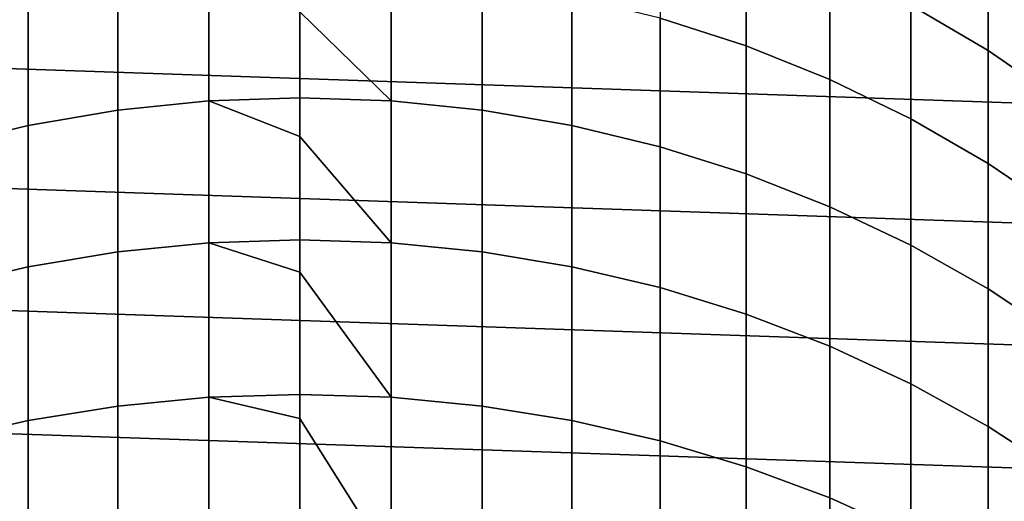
# Model space of a CAD drawing. Header units: metres. Extents: x -24 to 94, y -256 to 25.
# Tile 121 of 195: x -3.61 to 9.08, y 1.64 to 7.85. Entities that reach past the tile are written whole.
import ezdxf

# ---------------------------------------------------------------- set-up
doc = ezdxf.new("R2010")
doc.units = ezdxf.units.M
doc.layers.add('solid_10_061_003_XXX', color=7, linetype='CONTINUOUS')

msp = doc.modelspace()

# ---------------------------------------------------------------- linework, layer by layer
at = {"layer": 'solid_10_061_003_XXX'}
for points in [[(-21.561001, 9.347363), (22.148991, 7.853167), (22.633904, 6.321091), (-22.148993, 7.853165)], [(4.642394, 7.871549, 226.373016), (5.754121, 7.514255, 226.219177), (5.754121, 8.998007, 222.54715), (4.642394, 9.361886, 222.684708)], [(7.875, 8.042629, 222.186005), (8.872291, 7.456473, 221.964417), (8.872291, 8.748108, 218.299347), (7.875, 9.343674, 218.494232)], [(5.754121, 7.514255, 226.219177), (6.833669, 7.081654, 226.032898), (6.833669, 8.557434, 222.380615), (5.754121, 8.998007, 222.54715)], [(8.872291, 7.456473, 221.964417), (9.819964, 6.802244, 221.717102), (9.819964, 8.083375, 218.081848), (8.872291, 8.748108, 218.299347)], [(1.176999, 8.47378, 226.632339), (0, 8.514229, 226.649765), (0, 7.954756, 227.921555), (1.176999, 6.806044, 230.276505)], [(6.833669, 7.081654, 226.032898), (7.875, 6.576165, 225.815231), (7.875, 8.042629, 222.186005), (6.833669, 8.557434, 222.380615)], [(-2.347416, 6.687401, 230.218933), (-1.176999, 6.806044, 230.276505), (-1.176999, 8.47378, 226.632339), (-2.347416, 8.352656, 226.580185)], [(-1.176999, 6.806044, 230.276505), (0, 6.845666, 230.295731), (0, 7.954756, 227.921555), (-1.176999, 8.47378, 226.632339)], [(1.176999, 6.806044, 230.276505), (2.347416, 6.687401, 230.218933), (2.347416, 8.352656, 226.580185), (1.176999, 8.47378, 226.632339)], [(-3.504705, 6.490399, 230.123337), (-2.347416, 6.687401, 230.218933), (-2.347416, 8.352656, 226.580185), (-3.504705, 8.151539, 226.493591)], [(2.347416, 6.687401, 230.218933), (3.504705, 6.490399, 230.123337), (3.504705, 8.151539, 226.493591), (2.347416, 8.352656, 226.580185)], [(-4.642394, 6.216142, 229.99025), (-3.504705, 6.490399, 230.123337), (-3.504705, 8.151539, 226.493591), (-4.642394, 7.871549, 226.373016)], [(3.504705, 6.490399, 230.123337), (4.642394, 6.216142, 229.99025), (4.642394, 7.871549, 226.373016), (3.504705, 8.151539, 226.493591)], [(7.875, 6.576165, 225.815231), (8.872291, 6.000616, 225.567398), (8.872291, 7.456473, 221.964417), (7.875, 8.042629, 222.186005)], [(1.176999, 6.806044, 230.276505), (0, 7.954756, 227.921555), (0, 6.845666, 230.295731)], [(-22.148993, 7.853165), (22.633904, 6.321091), (23.012894, 4.759872), (-22.633904, 6.321089)], [(4.642394, 6.216142, 229.99025), (5.754121, 5.866161, 229.820419), (5.754121, 7.514255, 226.219177), (4.642394, 7.871549, 226.373016)], [(5.754121, 5.866161, 229.820419), (6.833669, 5.442415, 229.614792), (6.833669, 7.081654, 226.032898), (5.754121, 7.514255, 226.219177)], [(8.872291, 6.000616, 225.567398), (9.819964, 5.358224, 225.290787), (9.819964, 6.802244, 221.717102), (8.872291, 7.456473, 221.964417)], [(6.833669, 5.442415, 229.614792), (7.875, 4.947273, 229.374527), (7.875, 6.576165, 225.815231), (6.833669, 7.081654, 226.032898)], [(-2.347416, 4.859491, 233.778763), (-1.176999, 4.975413, 233.841629), (-1.176999, 6.806044, 230.276505), (-2.347416, 6.687401, 230.218933)], [(0, 6.347237, 231.306488), (0, 6.845666, 230.295731), (-1.176999, 6.806044, 230.276505)], [(-1.176999, 4.975413, 233.841629), (0, 5.014126, 233.862625), (0, 6.347237, 231.306488), (-1.176999, 6.806044, 230.276505)], [(1.176999, 6.806044, 230.276505), (0, 6.845666, 230.295731), (0, 6.347237, 231.306488), (1.176999, 4.975413, 233.841629)], [(1.176999, 4.975413, 233.841629), (2.347416, 4.859491, 233.778763), (2.347416, 6.687401, 230.218933), (1.176999, 6.806044, 230.276505)], [(-3.504705, 4.667009, 233.674362), (-2.347416, 4.859491, 233.778763), (-2.347416, 6.687401, 230.218933), (-3.504705, 6.490399, 230.123337)], [(2.347416, 4.859491, 233.778763), (3.504705, 4.667009, 233.674362), (3.504705, 6.490399, 230.123337), (2.347416, 6.687401, 230.218933)], [(-4.642394, 4.399042, 233.529022), (-3.504705, 4.667009, 233.674362), (-3.504705, 6.490399, 230.123337), (-4.642394, 6.216142, 229.99025)], [(3.504705, 4.667009, 233.674362), (4.642394, 4.399042, 233.529022), (4.642394, 6.216142, 229.99025), (3.504705, 6.490399, 230.123337)], [(7.875, 4.947273, 229.374527), (8.872291, 4.383505, 229.100952), (8.872291, 6.000616, 225.567398), (7.875, 6.576165, 225.815231)], [(-22.633904, 6.321089), (23.012894, 4.759872), (23.283913, 3.179563), (-23.012894, 4.759871)], [(1.176999, 4.975413, 233.841629), (0, 6.347237, 231.306488), (0, 5.014126, 233.862625)], [(4.642394, 4.399042, 233.529022), (5.754121, 4.057089, 233.343567), (5.754121, 5.866161, 229.820419), (4.642394, 6.216142, 229.99025)], [(8.872291, 4.383505, 229.100952), (9.819964, 3.754263, 228.795609), (9.819964, 5.358224, 225.290787), (8.872291, 6.000616, 225.567398)], [(5.754121, 4.057089, 233.343567), (6.833669, 3.643063, 233.119003), (6.833669, 5.442415, 229.614792), (5.754121, 5.866161, 229.820419)], [(6.833669, 3.643063, 233.119003), (7.875, 3.15928, 232.856613), (7.875, 4.947273, 229.374527), (6.833669, 5.442415, 229.614792)], [(-2.347416, 2.872658, 237.252396), (-1.176999, 2.985622, 237.320435), (-1.176999, 4.975413, 233.841629), (-2.347416, 4.859491, 233.778763)], [(0, 4.598262, 234.620544), (0, 5.014126, 233.862625), (-1.176999, 4.975413, 233.841629)], [(-1.176999, 2.985622, 237.320435), (0, 3.023347, 237.343155), (0, 4.598262, 234.620544), (-1.176999, 4.975413, 233.841629)], [(1.176999, 4.975413, 233.841629), (0, 5.014126, 233.862625), (0, 4.598262, 234.620544), (1.176999, 2.985622, 237.320435)], [(1.176999, 2.985622, 237.320435), (2.347416, 2.872658, 237.252396), (2.347416, 4.859491, 233.778763), (1.176999, 4.975413, 233.841629)], [(-3.504705, 2.685087, 237.139404), (-2.347416, 2.872658, 237.252396), (-2.347416, 4.859491, 233.778763), (-3.504705, 4.667009, 233.674362)], [(2.347416, 2.872658, 237.252396), (3.504705, 2.685087, 237.139404), (3.504705, 4.667009, 233.674362), (2.347416, 4.859491, 233.778763)], [(7.875, 3.15928, 232.856613), (8.872291, 2.608443, 232.557861), (8.872291, 4.383505, 229.100952), (7.875, 4.947273, 229.374527)], [(-23.012894, 4.759871), (23.283913, 3.179563), (23.446167, 1.589596), (-23.283913, 3.179562)], [(-4.642394, 2.423959, 236.982117), (-3.504705, 2.685087, 237.139404), (-3.504705, 4.667009, 233.674362), (-4.642394, 4.399042, 233.529022)], [(1.176999, 2.985622, 237.320435), (0, 4.598262, 234.620544), (0, 3.023347, 237.343155)], [(3.504705, 2.685087, 237.139404), (4.642394, 2.423959, 236.982117), (4.642394, 4.399042, 233.529022), (3.504705, 4.667009, 233.674362)], [(4.642394, 2.423959, 236.982117), (5.754121, 2.090732, 236.781387), (5.754121, 4.057089, 233.343567), (4.642394, 4.399042, 233.529022)], [(8.872291, 2.608443, 232.557861), (9.819964, 1.993635, 232.224396), (9.819964, 3.754263, 228.795609), (8.872291, 4.383505, 229.100952)], [(5.754121, 2.090732, 236.781387), (6.833669, 1.687271, 236.538361), (6.833669, 3.643063, 233.119003), (5.754121, 4.057089, 233.343567)], [(6.833669, 1.687271, 236.538361), (7.875, 1.215833, 236.254395), (7.875, 3.15928, 232.856613), (6.833669, 3.643063, 233.119003)], [(-23.283913, 3.179562), (23.446167, 1.589596), (23.5, 0), (-23.446167, 1.589595)], [(7.875, 1.215833, 236.254395), (8.872291, 0.679053, 235.931061), (8.872291, 2.608443, 232.557861), (7.875, 3.15928, 232.856613)], [(-2.347416, 0.730958, 240.632736), (-1.176999, 0.840732, 240.705811), (-1.176999, 2.985622, 237.320435), (-2.347416, 2.872658, 237.252396)], [(0, 2.710949, 237.857819), (0, 3.023347, 237.343155), (-1.176999, 2.985622, 237.320435)], [(-1.176999, 0.840732, 240.705811), (0, 0.877392, 240.730209), (0, 2.710949, 237.857819), (-1.176999, 2.985622, 237.320435)], [(1.176999, 2.985622, 237.320435), (0, 3.023347, 237.343155), (0, 2.710949, 237.857819), (1.176999, 0.840732, 240.705811)], [(1.176999, 0.840732, 240.705811), (2.347416, 0.730958, 240.632736), (2.347416, 2.872658, 237.252396), (1.176999, 2.985622, 237.320435)], [(-3.504705, 0.548681, 240.511383), (-2.347416, 0.730958, 240.632736), (-2.347416, 2.872658, 237.252396), (-3.504705, 2.685087, 237.139404)], [(2.347416, 0.730958, 240.632736), (3.504705, 0.548681, 240.511383), (3.504705, 2.685087, 237.139404), (2.347416, 2.872658, 237.252396)], [(-4.642394, 0.294924, 240.342468), (-3.504705, 0.548681, 240.511383), (-3.504705, 2.685087, 237.139404), (-4.642394, 2.423959, 236.982117)], [(1.176999, 0.840732, 240.705811), (0, 2.710949, 237.857819), (0, 0.877392, 240.730209)], [(3.504705, 0.548681, 240.511383), (4.642394, 0.294924, 240.342468), (4.642394, 2.423959, 236.982117), (3.504705, 2.685087, 237.139404)], [(8.872291, 0.679053, 235.931061), (9.819964, 0.079933, 235.570175), (9.819964, 1.993635, 232.224396), (8.872291, 2.608443, 232.557861)], [(4.642394, 0.294924, 240.342468), (5.754121, -0.028897, 240.126892), (5.754121, 2.090732, 236.781387), (4.642394, 2.423959, 236.982117)], [(5.754121, -0.028897, 240.126892), (6.833669, -0.420969, 239.865891), (6.833669, 1.687271, 236.538361), (5.754121, 2.090732, 236.781387)], [(6.833669, -0.420969, 239.865891), (7.875, -0.8791, 239.560913), (7.875, 1.215833, 236.254395), (6.833669, 1.687271, 236.538361)]]:
    msp.add_3dface(points, dxfattribs=at)

doc.saveas('drawing.dxf')
